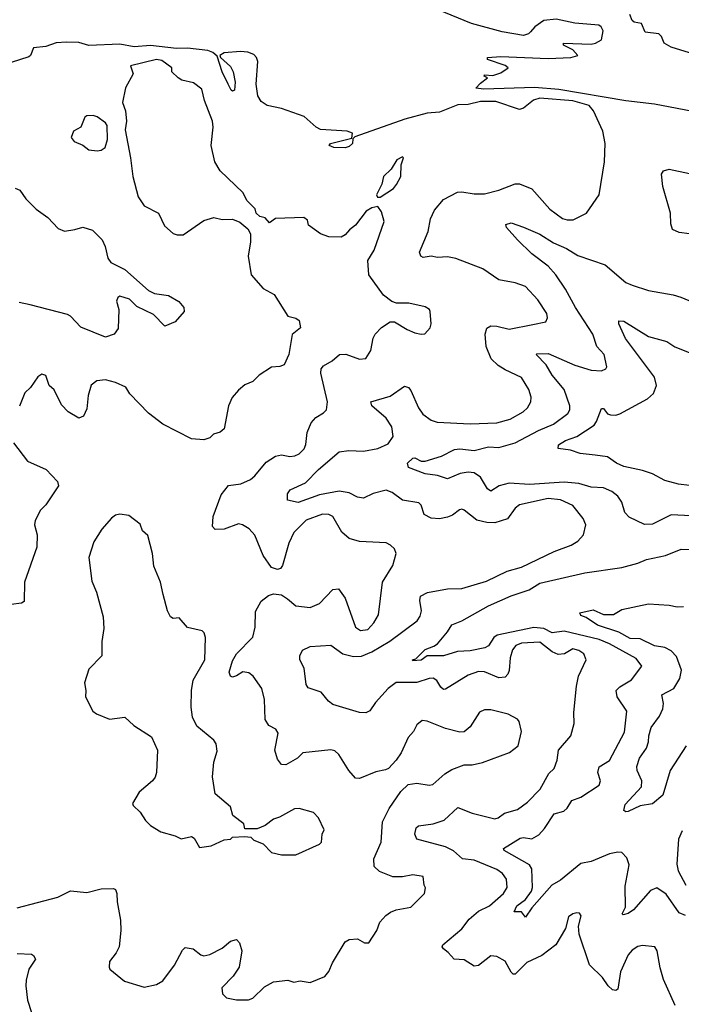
# Model space of a CAD drawing. Extents: x 2143765 to 2212931, y 878955 to 1017455.
# Tile 76 of 256: x 2149027 to 2152255, y 931374 to 936179. Entities that reach past the tile are written whole.
import ezdxf

# ---------------------------------------------------------------- set-up
doc = ezdxf.new("R2010")
doc.units = 0

msp = doc.modelspace()

# ---------------------------------------------------------------- linework, layer by layer
at = {"layer": '0CON20XD'}
for points in [[(2152346.2, 935725), (2152125, 935766.9), (2151983.7, 935783.7), (2151658.1, 935838.1), (2151539.3, 935849.3), (2151291.2, 935841.2), (2151252.5, 935845), (2151275, 935870), (2151310, 935895), (2151293.6, 935903.6), (2151295, 935910), (2151335, 935907.5), (2151355, 935913.3), (2151375, 935920), (2151410, 935945), (2151395, 935956.2), (2151310, 935985), (2151310, 935995), (2151375, 935999.5), (2151605, 935990.5), (2151715.8, 935994.2), (2151750, 936005), (2151725, 936032.5), (2151680, 936055), (2151680, 936065), (2151815, 936060.3), (2151835.8, 936064.2), (2151865, 936081.9), (2151873.8, 936125), (2151864.7, 936144.7), (2151853.1, 936153.1), (2151735, 936162.3), (2151645, 936181.6), (2151585, 936174.8), (2151539.7, 936145), (2151519.9, 936120.1), (2151509.9, 936110.1), (2151485, 936102.5), (2151380.4, 936120.4), (2151230.9, 936160.9), (2151068.3, 936228.3)], [(2152295, 936017.9), (2152205, 936045.7), (2152170.9, 936065), (2152158, 936098), (2152145, 936110), (2152078.5, 936118.5), (2152060.5, 936160.5), (2152025, 936166.7), (2152015.4, 936175.4), (2152003.8, 936205)], [(2150905.6, 935694.4), (2150662.5, 935607.5), (2150651.7, 935598.3), (2150650, 935575), (2150635, 935560.8), (2150615, 935554.4), (2150560, 935555), (2150537.5, 935565), (2150543.3, 935575), (2150648.3, 935601.7), (2150650, 935625), (2150625, 935635.6), (2150495, 935644.1), (2150474, 935655), (2150415, 935706.5), (2150305, 935746.5), (2150235, 935761), (2150205, 935779.7), (2150188.6, 935808.6), (2150180.5, 935865), (2150189.6, 935975), (2150182.5, 935995), (2150168.8, 936008.8), (2150140.2, 936020.2), (2150105, 936024.5), (2150025, 936017.2), (2150003.3, 936005), (2150006.2, 935995), (2150055, 935951.8), (2150068.3, 935925), (2150078.4, 935875), (2150075, 935836.2), (2150065, 935830), (2150058.6, 935835), (2150044.7, 935864.7), (2150015.4, 935925), (2149990.8, 936000.8), (2149969.2, 936019.2), (2149945, 936029.2), (2149845, 936039.8), (2149791.4, 936038.6), (2149665, 936053.7), (2149585, 936047), (2149515, 936060.2), (2149365, 936053.8), (2149315, 936067.7), (2149255, 936070.4), (2149205, 936066.6), (2149155, 936048.5), (2149095, 936042), (2149080, 936005), (2149071.2, 935998.8), (2148945, 935957.1)], [(2150085, 931396), (2150143.9, 931396.1), (2150165, 931403.8), (2150220.9, 931459.1), (2150265, 931484.5), (2150335, 931491.4), (2150365, 931481.9), (2150395, 931489.6), (2150445, 931481.1), (2150515, 931510), (2150535.5, 931534.5), (2150552.6, 931577.4), (2150615, 931678.8), (2150635, 931691.2), (2150675, 931693.8), (2150710, 931675), (2150730, 931675), (2150770, 931735), (2150784, 931775), (2150812.6, 931807.4), (2150835.5, 931824.5), (2150864.6, 931835.4), (2150935, 931848), (2151002.5, 931915), (2151007, 931943), (2151000, 931955), (2150995, 931997.5), (2150945, 932006), (2150895, 931997.1), (2150846.8, 931996.8), (2150781.7, 932021.7), (2150757.2, 932047.2), (2150754.5, 932085), (2150790.9, 932165), (2150797.1, 932265), (2150830.2, 932329.8), (2150886.9, 932413.1), (2150922.3, 932447.7), (2150965, 932453.5), (2151025, 932444.3), (2151042.4, 932447.6), (2151100.8, 932499.2), (2151135, 932520.9), (2151195, 932542.9), (2151235, 932543.1), (2151285.6, 932554.4), (2151417.4, 932602.6), (2151458.6, 932635), (2151475.7, 932705), (2151464.1, 932754.1), (2151455.6, 932765.6), (2151410.9, 932790.9), (2151325, 932811.9), (2151295, 932811.4), (2151269.7, 932800.3), (2151225, 932728), (2151195, 932704.3), (2151175, 932703.1), (2151105, 932720), (2151015, 932756.7), (2150990.7, 932759.3), (2150965, 932737.5), (2150948.8, 932705), (2150923, 932677), (2150888.3, 932601.7), (2150864.5, 932565.5), (2150825.7, 932524.3), (2150811.7, 932518.3), (2150765, 932508), (2150685, 932476), (2150665, 932478), (2150633.6, 932515), (2150583.9, 932593.9), (2150565, 932610.6), (2150545, 932616.9), (2150409.1, 932600.9), (2150382.5, 932575), (2150325, 932542.5), (2150305, 932544.2), (2150285, 932571.2), (2150272, 932615), (2150287.5, 932697.5), (2150276.9, 932716.9), (2150243.1, 932735), (2150225.4, 932765), (2150222.2, 932862.2), (2150207.8, 932915), (2150166.9, 932975), (2150145, 932992.2), (2150115, 932996.8), (2150085, 932977.1), (2150065, 932971.5), (2150055, 932976), (2150049.6, 932995), (2150065, 933050), (2150085, 933084.2), (2150164.1, 933165.9), (2150175.3, 933215), (2150178, 933292), (2150205, 933342.5), (2150240.6, 933369.4), (2150265, 933377.8), (2150305, 933373.1), (2150333.2, 933353.2), (2150375, 933319.2), (2150445, 933311.5), (2150489.2, 933330.8), (2150555, 933398.1), (2150581.7, 933401.7), (2150615, 933356.2), (2150665.6, 933215.6), (2150689.1, 933199.1), (2150725, 933203.6), (2150755, 933235.8), (2150777.3, 933275), (2150796.4, 933435), (2150847.5, 933515), (2150863.8, 933575), (2150855, 933596.7), (2150836.7, 933615), (2150815, 933625.8), (2150685, 933633.5), (2150635, 933647.1), (2150598, 933678), (2150555.6, 933755), (2150534.7, 933764.7), (2150505, 933765.9), (2150425, 933737.2), (2150365, 933677.3), (2150340.8, 933625), (2150310, 933515), (2150299.1, 933500.9), (2150285, 933495.8), (2150255, 933506), (2150214.3, 933565), (2150175, 933664), (2150146, 933695), (2150114.5, 933714.5), (2150095, 933718.9), (2150025, 933693.3), (2149981.4, 933691.4), (2149966.9, 933706.9), (2149970.9, 933755), (2150009.2, 933860.8), (2150045, 933905.7), (2150106.7, 933915), (2150152.5, 933935), (2150175, 933952.9), (2150229.8, 934020.2), (2150275, 934048.6), (2150305, 934055.7), (2150345, 934047.8), (2150368.8, 934051.2), (2150389.8, 934060.2), (2150414.4, 934085.6), (2150423.2, 934106.8), (2150428.8, 934165), (2150448.3, 934211.7), (2150471.2, 934238.8), (2150509.8, 934260.2), (2150524.2, 934275.8), (2150528.6, 934315), (2150496.5, 934455), (2150498.2, 934475), (2150510, 934490), (2150552, 934515), (2150586.7, 934545), (2150617.9, 934547.9), (2150685, 934522), (2150715, 934526.2), (2150740.8, 934565), (2150751.4, 934625), (2150761.4, 934645), (2150792.2, 934677.8), (2150835, 934704.3), (2150855.6, 934705.6), (2150917.3, 934667.3), (2150955, 934652), (2150985, 934644), (2151003.9, 934646.1), (2151030, 934675), (2151034, 934695), (2151030, 934755), (2151025.7, 934765.7), (2151005, 934778), (2150925.8, 934795.8), (2150865, 934795.8), (2150843.4, 934803.4), (2150802.5, 934835), (2150730.6, 934935), (2150725.8, 935005), (2150756.7, 935055), (2150805.7, 935195), (2150791.7, 935241.7), (2150775, 935267.5), (2150745, 935260.8), (2150718, 935245), (2150665, 935176.2), (2150635.6, 935154.4), (2150615, 935128.8), (2150595, 935118), (2150535, 935120), (2150495, 935134.2), (2150436.2, 935176.2), (2150430.7, 935200.7), (2150413.6, 935213.6), (2150275, 935208.8), (2150245, 935187.5), (2150225, 935212.5), (2150198.3, 935218.3), (2150180, 935235), (2150176.1, 935256.1), (2150136.2, 935295), (2150115, 935336.2), (2150005, 935441.4), (2149979.1, 935485), (2149960.7, 935565), (2149970.4, 935655), (2149967.9, 935685), (2149929.1, 935785), (2149915, 935840.8), (2149875, 935871.8), (2149817.5, 935885), (2149800, 935895), (2149770, 935925), (2149770, 935945), (2149720, 935980), (2149694.7, 935985.3), (2149567.5, 935955), (2149580, 935915), (2149543.4, 935846.6), (2149528.8, 935775), (2149543.3, 935735), (2149548, 935685), (2149542.3, 935642.3), (2149567.5, 935505), (2149579.2, 935415), (2149604.4, 935315), (2149635, 935270.8), (2149704, 935235), (2149733.7, 935173.7), (2149775, 935136), (2149795, 935128.8), (2149825, 935130), (2149925, 935200), (2149975, 935213.8), (2150015, 935203.8), (2150065, 935206.7), (2150100.7, 935190.7), (2150139.3, 935159.3), (2150152.5, 935135), (2150153.3, 935095), (2150141.9, 935025), (2150156.9, 934935), (2150215, 934868.1), (2150267.9, 934837.9), (2150335, 934732.5), (2150375, 934722.5), (2150390.7, 934710.7), (2150397.5, 934675), (2150356.1, 934643.9), (2150340.8, 934545), (2150316.7, 934495), (2150297, 934487), (2150255, 934483.8), (2150195.7, 934444.3), (2150165, 934413.8), (2150125, 934396.7), (2150095, 934371.2), (2150064.2, 934335.8), (2150046, 934295), (2150025, 934183.3), (2150005, 934166.2), (2149972.7, 934157.3), (2149955, 934138.8), (2149925, 934129.2), (2149865, 934134), (2149725, 934206.2), (2149655, 934258.8), (2149565, 934354.2), (2149545.4, 934385.4), (2149495, 934409.5), (2149445, 934422.2), (2149403.4, 934416.6), (2149375, 934396.2), (2149361.1, 934345), (2149355, 934280), (2149338, 934245), (2149315, 934234.4), (2149264, 934265), (2149230.6, 934300.6), (2149195, 934373.8), (2149170.8, 934395), (2149155, 934443.3), (2149135, 934450), (2149115, 934436.7), (2149080, 934385), (2149051.7, 934358.3), (2149026.3, 934293.7)], [(2152225, 931369.2), (2152168.4, 931495), (2152151.7, 931551.7), (2152137.5, 931635), (2152126, 931655), (2152065, 931661.4), (2152043.7, 931656.3), (2152015, 931638.6), (2151995.6, 931615), (2151957.6, 931532.4), (2151945, 931448.8), (2151935, 931441.1), (2151920, 931445), (2151897.5, 931465), (2151870.5, 931505), (2151806.9, 931566.9), (2151757, 931717), (2151754.1, 931755.9), (2151766.2, 931806.2), (2151758.3, 931818.3), (2151745, 931821.2), (2151725, 931816), (2151705, 931801.2), (2151689.2, 931745), (2151643.1, 931665), (2151575, 931612.9), (2151502, 931578), (2151445, 931520.8), (2151435, 931521.4), (2151425, 931531.4), (2151395, 931584.3), (2151355, 931607.8), (2151325, 931610.6), (2151265, 931564.4), (2151245, 931560), (2151195, 931591.8), (2151146.7, 931595), (2151117.6, 931627.6), (2151094, 931645), (2151088.8, 931655), (2151092, 931665), (2151185, 931742.3), (2151220.6, 931789.4), (2151265, 931828.5), (2151319.5, 931855), (2151386.9, 931915), (2151405.4, 931945), (2151401.8, 931985), (2151382.4, 932012.4), (2151355, 932032.2), (2151245, 932078.4), (2151188.1, 932085), (2151143.8, 932123.8), (2151105, 932143.3), (2150965, 932180), (2150954.2, 932205), (2150960.8, 932235), (2150972.5, 932245), (2151045, 932254.7), (2151097.2, 932272.8), (2151165, 932334.4), (2151235, 932307.3), (2151345, 932280), (2151362, 932285), (2151392.5, 932307.5), (2151455.4, 932324.6), (2151505, 932360), (2151566, 932424), (2151608.9, 932501.1), (2151634.4, 932525.6), (2151650, 932565), (2151655.6, 932615), (2151715.8, 932685), (2151732, 932745), (2151731.1, 932798.9), (2151743.5, 932926.5), (2151753.9, 932976.1), (2151790.8, 933055), (2151778.9, 933085), (2151755, 933101.5), (2151725, 933108.8), (2151685, 933084.6), (2151655, 933080.8), (2151625, 933095.2), (2151565, 933141.1), (2151475, 933137.5), (2151447.9, 933125), (2151430.9, 933105), (2151419.5, 933065), (2151415.9, 933004.1), (2151408.5, 932985), (2151395, 932971.5), (2151365, 932967.7), (2151295, 932996.7), (2151265, 932998.7), (2151215, 932980.4), (2151105, 932912.2), (2151095, 932911.1), (2151081.5, 932921.5), (2151062.2, 932955), (2151045, 932965.4), (2151025, 932964.6), (2150965, 932945.2), (2150864, 932945), (2150824.6, 932915), (2150762.8, 932847.2), (2150735, 932806), (2150715, 932797.5), (2150685, 932798.6), (2150555, 932837.1), (2150533.4, 932853.4), (2150497.7, 932897.7), (2150435, 932918.8), (2150424, 932935), (2150414.3, 933015), (2150393.8, 933055), (2150394, 933075), (2150407.5, 933102.5), (2150445, 933120), (2150545, 933127.5), (2150604.3, 933085), (2150655, 933071.1), (2150695, 933072.9), (2150744.8, 933095.2), (2150832.8, 933147.2), (2150965.5, 933245), (2150981.2, 933268.8), (2150987.5, 933295), (2150979.1, 933345), (2150983.1, 933366.9), (2151016, 933384), (2151115, 933402.1), (2151185, 933403.1), (2151305, 933438.7), (2151405, 933488.2), (2151475, 933507.7), (2151635, 933583.8), (2151718, 933615), (2151750.8, 933635), (2151778.6, 933665), (2151790, 933715), (2151776.7, 933745), (2151725, 933808.8), (2151665, 933836.5), (2151605, 933843.2), (2151465, 933812.1), (2151444.1, 933795.9), (2151406.2, 933743.8), (2151345, 933723.7), (2151306.7, 933725), (2151257.3, 933737.3), (2151195, 933786), (2151185, 933790.8), (2151173, 933787), (2151138.5, 933761.5), (2151115, 933752.1), (2151075, 933742.9), (2151035, 933746.5), (2151001.1, 933765), (2150985, 933810), (2150975, 933822), (2150895, 933834.5), (2150845, 933872.7), (2150815, 933883.1), (2150752.4, 933867.6), (2150705, 933844.5), (2150675, 933848.6), (2150635, 933870.9), (2150585, 933879.2), (2150489.1, 933860.8), (2150385, 933822.7), (2150333.8, 933835), (2150334, 933865), (2150346.7, 933885), (2150421.4, 933918.6), (2150485.5, 933985), (2150585, 934071.1), (2150632.2, 934077.8), (2150705, 934073.1), (2150775, 934087.4), (2150825, 934109.6), (2150848.6, 934145), (2150841.9, 934191.9), (2150815.3, 934235), (2150744.5, 934295), (2150740, 934315), (2150835, 934342.5), (2150905, 934391.2), (2150924.2, 934384.2), (2150935, 934370), (2150972.9, 934285), (2150994.5, 934255), (2151035, 934225.4), (2151064.5, 934215.5), (2151225, 934206.8), (2151355, 934212.5), (2151420.6, 934229.4), (2151484.1, 934265.9), (2151505, 934285.6), (2151520.9, 934315), (2151522.4, 934337.6), (2151511.8, 934375), (2151475, 934432.5), (2151395, 934470), (2151361.9, 934491.9), (2151327.8, 934525), (2151302.5, 934585), (2151297.8, 934645), (2151306.2, 934673.8), (2151325, 934685.4), (2151355, 934684.6), (2151415, 934669.6), (2151531.2, 934691.2), (2151594.3, 934705.7), (2151601.4, 934725), (2151599.2, 934745), (2151555, 934812.5), (2151495, 934877.5), (2151445, 934894.5), (2151365, 934910.5), (2151285.9, 934964.1), (2151155, 935014.5), (2151115, 935021.4), (2151065, 935018.6), (2151035, 935025.7), (2150995, 935019.2), (2150984, 935025), (2150978, 935045), (2151020.5, 935145), (2151031.8, 935208.2), (2151050.6, 935249.4), (2151095, 935302), (2151163, 935337), (2151185, 935340), (2151245, 935328.9), (2151295, 935328.9), (2151365, 935346.7), (2151445, 935378.5), (2151465, 935378.5), (2151525, 935353.3), (2151613.3, 935255), (2151675, 935209.5), (2151697.6, 935202.4), (2151727.2, 935202.8), (2151792, 935235), (2151853.8, 935325), (2151880.6, 935485), (2151884.2, 935575.8), (2151872.5, 935635), (2151826.9, 935735), (2151805, 935761.5), (2151725, 935783.3), (2151565, 935796.4), (2151533.1, 935786.9), (2151485, 935746.9), (2151465, 935741.1), (2151349.7, 935779.7), (2151275, 935779.7), (2151215, 935765.8), (2151165, 935763.5), (2151075, 935728.8), (2151015, 935723), (2150905.6, 935694.4)], [(2149405, 935538.8), (2149425, 935542.5), (2149443.6, 935556.4), (2149456, 935595), (2149453.6, 935663.6), (2149446.4, 935676.4), (2149405, 935706.2), (2149385, 935712), (2149355, 935710), (2149345, 935703.3), (2149325.8, 935654.2), (2149290, 935635), (2149277.5, 935605), (2149292.5, 935585), (2149335, 935566.7), (2149365, 935543.8), (2149405, 935538.8)], [(2150773, 935313), (2150785, 935313.3), (2150850, 935355), (2150866, 935375), (2150885.8, 935415), (2150888.3, 935471.7), (2150900, 935505), (2150895, 935510), (2150867.5, 935495), (2150839.3, 935450.7), (2150801.2, 935415), (2150793.3, 935376.7), (2150767.5, 935325), (2150773, 935313)], [(2152345, 935128), (2152245, 935141.2), (2152212.5, 935155), (2152203.9, 935183.9), (2152202.2, 935235), (2152165.6, 935365), (2152158, 935425), (2152167.7, 935442.3), (2152195, 935449.2), (2152295, 935428.8)], [(2149005, 935358), (2149028.1, 935348.1), (2149056.2, 935305), (2149106.7, 935255), (2149164.2, 935214.2), (2149215, 935161.2), (2149245, 935146.7), (2149296.2, 935156.2), (2149335, 935166.9), (2149381.7, 935151.7), (2149429.2, 935105), (2149443.2, 935073.2), (2149457.1, 935015), (2149471.4, 934995), (2149540.1, 934960.1), (2149655, 934857.3), (2149685, 934843.8), (2149753.8, 934833.8), (2149803.6, 934803.6), (2149827.5, 934775), (2149828.8, 934755), (2149786.2, 934705), (2149735, 934684), (2149680.2, 934740.2), (2149599.2, 934779.2), (2149562, 934815), (2149515, 934830.8), (2149505, 934823.3), (2149500, 934805), (2149510, 934765), (2149507.3, 934672.7), (2149487.5, 934645), (2149445, 934630), (2149325, 934678.6), (2149275, 934732.5), (2149260.7, 934740.7), (2149078.3, 934788.3), (2149025, 934798.8)], [(2152335, 933756.9), (2152205, 933763.8), (2152115, 933716.9), (2152075, 933715.7), (2152001.1, 933751.1), (2151979.6, 933775), (2151965.3, 933825.3), (2151945, 933854.2), (2151916.7, 933876.7), (2151875, 933895.4), (2151815, 933898.7), (2151755, 933915.8), (2151682.8, 933922.8), (2151515, 933910.4), (2151415, 933918.1), (2151366.9, 933905), (2151325, 933878.5), (2151309.4, 933889.4), (2151275, 933947.1), (2151245, 933968.4), (2151215, 933971.2), (2151175.4, 933965.4), (2151115, 933939.5), (2151065, 933954.7), (2151005, 933963.9), (2150924.6, 933994.6), (2150918.5, 934015), (2150945, 934040), (2150955, 934040.9), (2150985, 934025.5), (2151005, 934025.5), (2151085, 934050), (2151147.7, 934082.3), (2151175, 934085.4), (2151245, 934076.7), (2151315, 934094.1), (2151365, 934091.8), (2151445, 934114.2), (2151557.8, 934175), (2151632.2, 934205), (2151701.7, 934258.3), (2151711.5, 934275), (2151711.5, 934295), (2151683.8, 934375), (2151624.8, 934444.8), (2151595, 934494.4), (2151547.5, 934545), (2151550.5, 934549.5), (2151605, 934549.7), (2151735, 934494.1), (2151815, 934468.9), (2151865, 934465.6), (2151887.5, 934475), (2151892, 934485), (2151878.5, 934545), (2151842.6, 934585), (2151824, 934645), (2151738, 934775), (2151690, 934865), (2151643.4, 934935), (2151605, 934976.9), (2151525, 935036.5), (2151455, 935104.4), (2151401.4, 935165), (2151399.5, 935180.5), (2151425, 935187.5), (2151485, 935167.1), (2151565, 935132.5), (2151630.9, 935090.9), (2151695, 935062.3), (2151749.4, 935029.4), (2151882.9, 934982.9), (2151985, 934896.7), (2152014.6, 934884.6), (2152095, 934857.1), (2152215, 934837.5), (2152252.5, 934825), (2152311.2, 934801.2)], [(2152294.4, 933905.6), (2152242, 933912), (2152175, 933930.7), (2152115, 933962.5), (2152065, 933979.6), (2151975, 933999.2), (2151939.5, 934015), (2151895, 934046.7), (2151834.7, 934054.7), (2151761.7, 934061.7), (2151715, 934078.8), (2151655, 934087.5), (2151656.2, 934105), (2151689.2, 934125), (2151745, 934145.6), (2151829.2, 934200.8), (2151841.6, 934218.4), (2151865, 934281.2), (2151875, 934281.2), (2151895, 934256.2), (2151910.3, 934250.3), (2151935, 934249.2), (2151954.3, 934255.7), (2152090.6, 934329.4), (2152118.6, 934355), (2152133.5, 934395), (2152124.7, 934435), (2151983, 934623), (2151949.4, 934695), (2151950.9, 934709.1), (2151975, 934708.2), (2152095, 934633.1), (2152185, 934609.5), (2152222.8, 934582.8), (2152302, 934552)], [(2148996.2, 934115), (2149064.3, 934024.3), (2149156.2, 933985), (2149211.2, 933925), (2149216.2, 933905), (2149155, 933811.2), (2149128, 933785), (2149102.9, 933735), (2149100, 933715), (2149111.9, 933665), (2149110.6, 933605), (2149050.6, 933435), (2149049.2, 933340.8), (2149035, 933332.5), (2148985, 933326)], [(2150375, 932104), (2150490, 932155), (2150500, 932165), (2150503.3, 932205), (2150513.3, 932225), (2150484.1, 932284.1), (2150460.5, 932310.5), (2150390, 932330), (2150367.5, 932327.5), (2150295, 932287.5), (2150265, 932278), (2150225, 932246.7), (2150185, 932230), (2150125, 932230), (2150120, 932255), (2150066.4, 932296.4), (2150055, 932337.5), (2149980.9, 932400.9), (2149967.5, 932485), (2149974.3, 932555.7), (2149990.7, 932609.3), (2149986.2, 932645), (2149973.9, 932663.9), (2149891.5, 932731.5), (2149870.6, 932775), (2149864.4, 932825), (2149864.5, 932905), (2149873.3, 932956.7), (2149930, 933055), (2149933.3, 933165), (2149927, 933187), (2149917, 933197), (2149845, 933213.8), (2149805, 933260), (2149775, 933257.5), (2149763.3, 933265), (2149748, 933295), (2149726.5, 933375), (2149714.6, 933434.6), (2149681.7, 933511.7), (2149675.6, 933575), (2149651.7, 933661.7), (2149626, 933685), (2149615, 933716.7), (2149559.5, 933759.5), (2149515, 933766), (2149495, 933762), (2149475, 933746.2), (2149427, 933693), (2149388.8, 933631.2), (2149364.3, 933555), (2149379.7, 933439.7), (2149402.5, 933385), (2149434.4, 933265), (2149437.6, 933207.6), (2149427.3, 933145), (2149427.5, 933075), (2149365, 933010), (2149343, 932943), (2149350, 932905), (2149348, 932875), (2149384.2, 932804.2), (2149401.7, 932791.7), (2149465, 932765.8), (2149540, 932775), (2149584, 932735), (2149669.7, 932679.7), (2149699.2, 932615), (2149694.2, 932505), (2149687.9, 932482.1), (2149675.7, 932464.3), (2149610.5, 932409.5), (2149577.5, 932355), (2149580, 932345), (2149615, 932312.5), (2149641.2, 932271.2), (2149665, 932246.7), (2149715, 932216.2), (2149785, 932196.2), (2149815, 932181.2), (2149865, 932192.5), (2149877.5, 932185), (2149905, 932140), (2149961.7, 932148.3), (2150025, 932177.5), (2150055, 932180), (2150065, 932190), (2150125, 932192.5), (2150155, 932190), (2150170, 932175), (2150215, 932156.7), (2150255.9, 932115.9), (2150305, 932104), (2150375, 932104)], [(2151665, 931980.5), (2151623.5, 931956.5), (2151526.4, 931845), (2151495, 931800), (2151475.4, 931825.4), (2151440, 931825), (2151453.3, 931855), (2151494.8, 931885.2), (2151523.4, 931926.6), (2151528.4, 931945), (2151525.4, 932035), (2151515, 932055.6), (2151390, 932125), (2151386.7, 932135), (2151468, 932185), (2151485, 932188.5), (2151525, 932182), (2151559.1, 932200.9), (2151587.9, 932232.1), (2151635, 932304.6), (2151682.5, 932317.5), (2151698.4, 932331.6), (2151720.3, 932369.7), (2151765, 932385.9), (2151855, 932444.5), (2151860.8, 932465), (2151847.8, 932505), (2151855, 932532.5), (2151905, 932564.3), (2151978.4, 932701.6), (2151988.9, 932805), (2151942.2, 932875), (2151936.7, 932905), (2151955, 932924.4), (2152012.2, 932957.8), (2152062.9, 933025), (2152035, 933062.2), (2151904, 933134), (2151854, 933154), (2151683.9, 933196.1), (2151625, 933186.7), (2151585, 933209), (2151536.3, 933213.7), (2151356.5, 933175), (2151340.8, 933165), (2151315, 933124.4), (2151295.9, 933114.1), (2151225, 933099.1), (2151163.2, 933096.8), (2151094.7, 933074.7), (2151015, 933075.6), (2150985, 933053.2), (2150945, 933050), (2150943.3, 933055), (2150960.5, 933059.5), (2151005, 933106.4), (2151048.2, 933121.8), (2151065, 933134.2), (2151115, 933191.9), (2151135, 933226.9), (2151185, 933245.5), (2151315, 933319.6), (2151425, 933367.2), (2151513, 933397), (2151565, 933429.7), (2151785, 933480.4), (2151965, 933505.6), (2152043.4, 933526.6), (2152084.6, 933545.4), (2152177.5, 933565), (2152255, 933596.2), (2152385, 933593.8)], [(2152279.2, 932635), (2152200, 932515), (2152165.3, 932394.7), (2152115, 932353.3), (2152055, 932342.9), (2151995, 932314.5), (2151985, 932312.9), (2151975, 932320), (2151980.4, 932349.6), (2152060, 932435), (2152062, 932465), (2152039.4, 932515), (2152037.8, 932535), (2152051.2, 932575), (2152085.8, 932624.2), (2152095.4, 932655), (2152096.9, 932685), (2152108.5, 932725), (2152148.9, 932781.1), (2152165, 932816), (2152168.2, 932841.8), (2152160.4, 932885), (2152218.1, 932915), (2152248.5, 932965), (2152256.4, 933005), (2152232.2, 933072.2), (2152205, 933099.4), (2152175, 933115.8), (2152125, 933123.5), (2152055, 933157.5), (2152005, 933159.2), (2151950.5, 933190.5), (2151845.5, 933224.5), (2151791.4, 933261.4), (2151765, 933271.2), (2151760, 933285), (2151825, 933298.8), (2151875, 933276.2), (2151923.6, 933276.4), (2151965, 933300.6), (2152095, 933328.9), (2152195, 933322.9), (2152235, 933314), (2152265, 933316)], [(2152259.5, 932220.5), (2152240.6, 932179.4), (2152232.4, 932057.6), (2152239.6, 932025), (2152276.8, 931955)], [(2152275, 931808), (2152245, 931821.1), (2152181.9, 931911.9), (2152135, 931942.2), (2152105, 931929.4), (2152022, 931835), (2151995, 931816.7), (2151970.6, 931810.6), (2151966.2, 931815), (2151982, 931848), (2151980.8, 931950.8), (2152000, 932055), (2151989.7, 932089.7), (2151964.5, 932114.5), (2151945, 932116.7), (2151905, 932108.2), (2151815, 932070.4), (2151765, 932060.9), (2151665, 931980.5)], [(2149015, 931844.3), (2149212.4, 931897.6), (2149275, 931927.9), (2149355, 931919.6), (2149425, 931937.9), (2149485, 931939.2), (2149494.2, 931934.2), (2149501.2, 931915), (2149502, 931875), (2149519.2, 931785), (2149520, 931735), (2149512, 931655), (2149498, 931625), (2149465, 931582.5), (2149463.3, 931555), (2149467.5, 931545), (2149537.9, 931487.9), (2149635, 931457.5), (2149695, 931471.1), (2149725, 931489.4), (2149782.5, 931565), (2149821.3, 931638.7), (2149835, 931651.2), (2149873.3, 931645), (2149910, 931615), (2149925, 931610.8), (2149955, 931618.1), (2150015, 931648.9), (2150055, 931682.5), (2150085, 931691.2), (2150100, 931675), (2150111.4, 931635), (2150097.1, 931555), (2150067.8, 931512.2), (2150013.3, 931455), (2150016.7, 931425), (2150036.1, 931406.1), (2150085, 931396)], [(2149015, 931621.5), (2149085, 931618.8), (2149095, 931612.5), (2149103.3, 931595), (2149072, 931545), (2149058, 931492), (2149057.1, 931465), (2149065.6, 931395), (2149084.4, 931335), (2149085.4, 931294.6), (2149064.5, 931235), (2148988.9, 931155)]]:
    msp.add_lwpolyline(points, dxfattribs=at)

doc.saveas('drawing.dxf')
